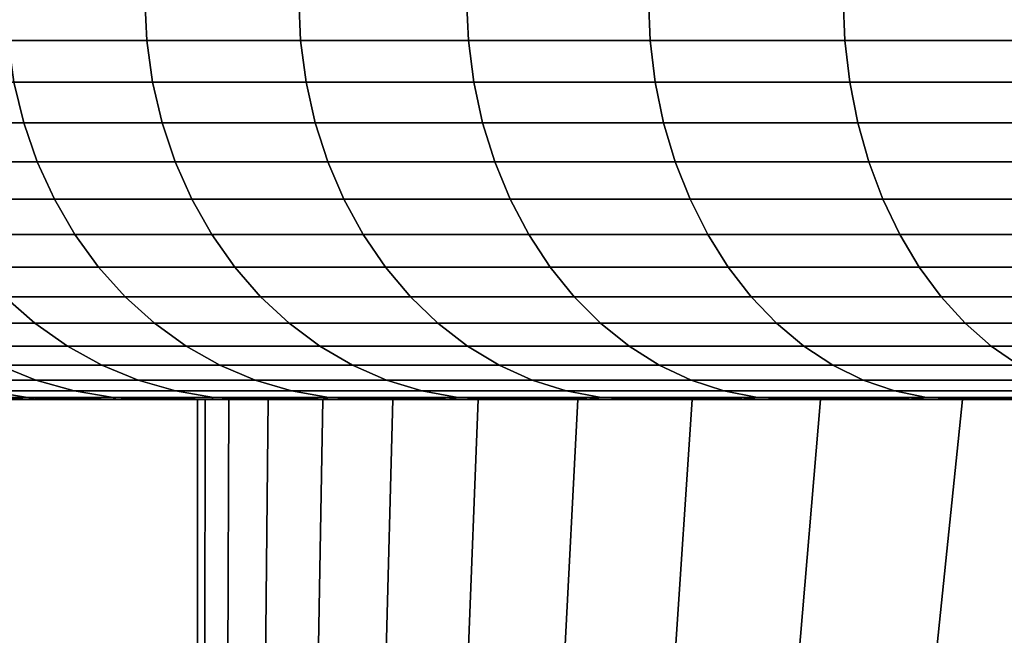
# Model space of a CAD drawing. Header units: metres. Extents: x -109 to 109, y -100 to 58.
# Tile 83 of 256: x -88.13 to -85.68, y 26.91 to 28.45. Entities that reach past the tile are written whole.
import ezdxf

# ---------------------------------------------------------------- set-up
doc = ezdxf.new("R2010")
doc.units = ezdxf.units.M
doc.layers.add('solid_21_062_100_XXX', color=7, linetype='CONTINUOUS')

msp = doc.modelspace()

# ---------------------------------------------------------------- linework, layer by layer
at = {"layer": 'solid_21_062_100_XXX'}
for points in [[(-87.814926, 28.395472, -6.389834), (-88.161263, 28.395472, -5.733457), (-88.166176, 28.5, -5.735888), (-87.819687, 28.5, -6.392544)], [(-88.161263, 28.395472, 5.733457), (-87.814926, 28.395472, 6.389834), (-87.819687, 28.5, 6.392543), (-88.166176, 28.5, 5.735888)], [(-87.431686, 28.395472, -7.025369), (-87.814926, 28.395472, -6.389834), (-87.819687, 28.5, -6.392544), (-87.436287, 28.5, -7.028347)], [(-87.814926, 28.395472, 6.389834), (-87.431686, 28.395472, 7.025369), (-87.436287, 28.5, 7.028347), (-87.819687, 28.5, 6.392543)], [(-87.012787, 28.395472, -7.637989), (-87.431686, 28.395472, -7.025369), (-87.436287, 28.5, -7.028347), (-87.017212, 28.5, -7.641225)], [(-87.431686, 28.395472, 7.025369), (-87.012787, 28.395472, 7.637989), (-87.017212, 28.5, 7.641225), (-87.436287, 28.5, 7.028347)], [(-86.559601, 28.395472, -8.225695), (-87.012787, 28.395472, -7.637989), (-87.017212, 28.5, -7.641225), (-86.563828, 28.5, -8.229177)], [(-87.012787, 28.395472, 7.637989), (-86.559601, 28.395472, 8.225695), (-86.563828, 28.5, 8.229177), (-87.017212, 28.5, 7.641225)], [(-86.073601, 28.395472, -8.78657), (-86.559601, 28.395472, -8.225695), (-86.563828, 28.5, -8.229177), (-86.077621, 28.5, -8.790287)], [(-86.559601, 28.395472, 8.225695), (-86.073601, 28.395472, 8.78657), (-86.077621, 28.5, 8.790287), (-86.563828, 28.5, 8.229177)], [(-85.556374, 28.395472, -9.318785), (-86.073601, 28.395472, -8.78657), (-86.077621, 28.5, -8.790287), (-85.560181, 28.5, -9.322724)], [(-86.073601, 28.395472, 8.78657), (-85.556374, 28.395472, 9.318785), (-85.560181, 28.5, 9.322724), (-86.077621, 28.5, 8.790287)], [(-88.146553, 28.291986, 5.726223), (-87.800652, 28.291986, 6.381772), (-87.814926, 28.395472, 6.389834), (-88.161263, 28.395472, 5.733457)], [(-87.800652, 28.291986, -6.381772), (-88.146553, 28.291986, -5.726223), (-88.161263, 28.395472, -5.733457), (-87.814926, 28.395472, -6.389834)], [(-87.800652, 28.291986, 6.381772), (-87.417892, 28.291986, 7.016505), (-87.431686, 28.395472, 7.025369), (-87.814926, 28.395472, 6.389834)], [(-87.417892, 28.291986, -7.016505), (-87.800652, 28.291986, -6.381772), (-87.814926, 28.395472, -6.389834), (-87.431686, 28.395472, -7.025369)], [(-87.417892, 28.291986, 7.016505), (-86.999527, 28.291986, 7.628351), (-87.012787, 28.395472, 7.637989), (-87.431686, 28.395472, 7.025369)], [(-86.999527, 28.291986, -7.628351), (-87.417892, 28.291986, -7.016505), (-87.431686, 28.395472, -7.025369), (-87.012787, 28.395472, -7.637989)], [(-86.999527, 28.291986, 7.628351), (-86.546906, 28.291986, 8.215315), (-86.559601, 28.395472, 8.225695), (-87.012787, 28.395472, 7.637989)], [(-86.546906, 28.291986, -8.215315), (-86.999527, 28.291986, -7.628351), (-87.012787, 28.395472, -7.637989), (-86.559601, 28.395472, -8.225695)], [(-86.546906, 28.291986, 8.215315), (-86.061516, 28.291986, 8.775483), (-86.073601, 28.395472, 8.78657), (-86.559601, 28.395472, 8.225695)], [(-86.061516, 28.291986, -8.775483), (-86.546906, 28.291986, -8.215315), (-86.559601, 28.395472, -8.225695), (-86.073601, 28.395472, -8.78657)], [(-86.061516, 28.291986, 8.775483), (-85.544945, 28.291986, 9.307027), (-85.556374, 28.395472, 9.318785), (-86.073601, 28.395472, 8.78657)], [(-85.544945, 28.291986, -9.307027), (-86.061516, 28.291986, -8.775483), (-86.073601, 28.395472, -8.78657), (-85.556374, 28.395472, -9.318785)], [(-88.429466, 28.190784, 5.041434), (-88.1222, 28.190784, 5.714251), (-88.146553, 28.291986, 5.726223), (-88.45446, 28.291986, 5.051996)], [(-88.1222, 28.190784, -5.714251), (-88.429466, 28.190784, -5.041434), (-88.45446, 28.291986, -5.051996), (-88.146553, 28.291986, -5.726223)], [(-88.1222, 28.190784, 5.714251), (-87.777023, 28.190784, 6.368429), (-87.800652, 28.291986, 6.381772), (-88.146553, 28.291986, 5.726223)], [(-87.777023, 28.190784, -6.368429), (-88.1222, 28.190784, -5.714251), (-88.146553, 28.291986, -5.726223), (-87.800652, 28.291986, -6.381772)], [(-87.777023, 28.190784, 6.368429), (-87.395065, 28.190784, 7.001835), (-87.417892, 28.291986, 7.016505), (-87.800652, 28.291986, 6.381772)], [(-87.395065, 28.190784, -7.001835), (-87.777023, 28.190784, -6.368429), (-87.800652, 28.291986, -6.381772), (-87.417892, 28.291986, -7.016505)], [(-87.395065, 28.190784, 7.001835), (-86.97757, 28.190784, 7.612402), (-86.999527, 28.291986, 7.628351), (-87.417892, 28.291986, 7.016505)], [(-86.97757, 28.190784, -7.612402), (-87.395065, 28.190784, -7.001835), (-87.417892, 28.291986, -7.016505), (-86.999527, 28.291986, -7.628351)], [(-86.97757, 28.190784, 7.612402), (-86.525902, 28.190784, 8.198139), (-86.546906, 28.291986, 8.215315), (-86.999527, 28.291986, 7.628351)], [(-86.525902, 28.190784, -8.198139), (-86.97757, 28.190784, -7.612402), (-86.999527, 28.291986, -7.628351), (-86.546906, 28.291986, -8.215315)], [(-86.525902, 28.190784, 8.198139), (-86.041527, 28.190784, 8.757135), (-86.061516, 28.291986, 8.775483), (-86.546906, 28.291986, 8.215315)], [(-86.041527, 28.190784, -8.757135), (-86.525902, 28.190784, -8.198139), (-86.546906, 28.291986, -8.215315), (-86.061516, 28.291986, -8.775483)], [(-86.041527, 28.190784, 8.757135), (-85.526031, 28.190784, 9.287568), (-85.544945, 28.291986, 9.307027), (-86.061516, 28.291986, 8.775483)], [(-85.526031, 28.190784, -9.287568), (-86.041527, 28.190784, -8.757135), (-86.061516, 28.291986, -8.775483), (-85.544945, 28.291986, -9.307027)], [(-88.394852, 28.092976, 5.026807), (-88.088478, 28.092976, 5.697672), (-88.1222, 28.190784, 5.714251), (-88.429466, 28.190784, 5.041434)], [(-88.088478, 28.092976, -5.697672), (-88.394852, 28.092976, -5.026807), (-88.429466, 28.190784, -5.041434), (-88.1222, 28.190784, -5.714251)], [(-88.088478, 28.092976, 5.697672), (-87.744308, 28.092976, 6.349953), (-87.777023, 28.190784, 6.368429), (-88.1222, 28.190784, 5.714251)], [(-87.744308, 28.092976, -6.349953), (-88.088478, 28.092976, -5.697672), (-88.1222, 28.190784, -5.714251), (-87.777023, 28.190784, -6.368429)], [(-87.744308, 28.092976, 6.349953), (-87.363457, 28.092976, 6.981521), (-87.395065, 28.190784, 7.001835), (-87.777023, 28.190784, 6.368429)], [(-87.363457, 28.092976, -6.981521), (-87.744308, 28.092976, -6.349953), (-87.777023, 28.190784, -6.368429), (-87.395065, 28.190784, -7.001835)], [(-87.363457, 28.092976, 6.981521), (-86.947174, 28.092976, 7.590316), (-86.97757, 28.190784, 7.612402), (-87.395065, 28.190784, 7.001835)], [(-86.947174, 28.092976, -7.590316), (-87.363457, 28.092976, -6.981521), (-87.395065, 28.190784, -7.001835), (-86.97757, 28.190784, -7.612402)], [(-86.947174, 28.092976, 7.590316), (-86.496811, 28.092976, 8.174355), (-86.525902, 28.190784, 8.198139), (-86.97757, 28.190784, 7.612402)], [(-86.496811, 28.092976, -8.174355), (-86.947174, 28.092976, -7.590316), (-86.97757, 28.190784, -7.612402), (-86.525902, 28.190784, -8.198139)], [(-86.496811, 28.092976, 8.174355), (-86.013847, 28.092976, 8.731729), (-86.041527, 28.190784, 8.757135), (-86.525902, 28.190784, 8.198139)], [(-86.013847, 28.092976, -8.731729), (-86.496811, 28.092976, -8.174355), (-86.525902, 28.190784, -8.198139), (-86.041527, 28.190784, -8.757135)], [(-86.013847, 28.092976, 8.731729), (-85.499847, 28.092976, 9.260622), (-85.526031, 28.190784, 9.287568), (-86.041527, 28.190784, 8.757135)], [(-85.499847, 28.092976, -9.260622), (-86.013847, 28.092976, -8.731729), (-86.041527, 28.190784, -8.757135), (-85.526031, 28.190784, -9.287568)], [(-88.351006, 27.999638, 5.008277), (-88.045761, 27.999638, 5.67667), (-88.088478, 28.092976, 5.697672), (-88.394852, 28.092976, 5.026807)], [(-88.045761, 27.999638, -5.67667), (-88.351006, 27.999638, -5.008277), (-88.394852, 28.092976, -5.026807), (-88.088478, 28.092976, -5.697672)], [(-88.045761, 27.999638, 5.67667), (-87.702858, 27.999638, 6.326545), (-87.744308, 28.092976, 6.349953), (-88.088478, 28.092976, 5.697672)], [(-87.702858, 27.999638, -6.326545), (-88.045761, 27.999638, -5.67667), (-88.088478, 28.092976, -5.697672), (-87.744308, 28.092976, -6.349953)], [(-87.702858, 27.999638, 6.326545), (-87.32341, 27.999638, 6.955785), (-87.363457, 28.092976, 6.981521), (-87.744308, 28.092976, 6.349953)], [(-87.32341, 27.999638, -6.955785), (-87.702858, 27.999638, -6.326545), (-87.744308, 28.092976, -6.349953), (-87.363457, 28.092976, -6.981521)], [(-87.32341, 27.999638, 6.955785), (-86.908661, 27.999638, 7.562337), (-86.947174, 28.092976, 7.590316), (-87.363457, 28.092976, 6.981521)], [(-86.908661, 27.999638, -7.562337), (-87.32341, 27.999638, -6.955785), (-87.363457, 28.092976, -6.981521), (-86.947174, 28.092976, -7.590316)], [(-86.908661, 27.999638, 7.562337), (-86.459961, 27.999638, 8.144221), (-86.496811, 28.092976, 8.174355), (-86.947174, 28.092976, 7.590316)], [(-86.459961, 27.999638, -8.144221), (-86.908661, 27.999638, -7.562337), (-86.947174, 28.092976, -7.590316), (-86.496811, 28.092976, -8.174355)], [(-86.459961, 27.999638, 8.144221), (-85.978775, 27.999638, 8.699542), (-86.013847, 28.092976, 8.731729), (-86.496811, 28.092976, 8.174355)], [(-85.978775, 27.999638, -8.699542), (-86.459961, 27.999638, -8.144221), (-86.496811, 28.092976, -8.174355), (-86.013847, 28.092976, -8.731729)], [(-85.978775, 27.999638, 8.699542), (-85.466667, 27.999638, 9.226486), (-85.499847, 28.092976, 9.260622), (-86.013847, 28.092976, 8.731729)], [(-85.466667, 27.999638, -9.226486), (-85.978775, 27.999638, -8.699542), (-86.013847, 28.092976, -8.731729), (-85.499847, 28.092976, -9.260622)], [(-88.298409, 27.911791, 4.986048), (-87.994514, 27.911791, 5.651473), (-88.045761, 27.999638, 5.67667), (-88.351006, 27.999638, 5.008277)], [(-87.994514, 27.911791, -5.651473), (-88.298409, 27.911791, -4.986048), (-88.351006, 27.999638, -5.008277), (-88.045761, 27.999638, -5.67667)], [(-87.994514, 27.911791, 5.651473), (-87.65313, 27.911791, 6.298464), (-87.702858, 27.999638, 6.326545), (-88.045761, 27.999638, 5.67667)], [(-87.65313, 27.911791, -6.298464), (-87.994514, 27.911791, -5.651473), (-88.045761, 27.999638, -5.67667), (-87.702858, 27.999638, -6.326545)], [(-87.65313, 27.911791, 6.298464), (-87.275375, 27.911791, 6.924911), (-87.32341, 27.999638, 6.955785), (-87.702858, 27.999638, 6.326545)], [(-87.275375, 27.911791, -6.924911), (-87.65313, 27.911791, -6.298464), (-87.702858, 27.999638, -6.326545), (-87.32341, 27.999638, -6.955785)], [(-87.275375, 27.911791, 6.924911), (-86.862465, 27.911791, 7.52877), (-86.908661, 27.999638, 7.562337), (-87.32341, 27.999638, 6.955785)], [(-86.862465, 27.911791, -7.52877), (-87.275375, 27.911791, -6.924911), (-87.32341, 27.999638, -6.955785), (-86.908661, 27.999638, -7.562337)], [(-86.862465, 27.911791, 7.52877), (-86.415756, 27.911791, 8.108072), (-86.459961, 27.999638, 8.144221), (-86.908661, 27.999638, 7.562337)], [(-86.415756, 27.911791, -8.108072), (-86.862465, 27.911791, -7.52877), (-86.908661, 27.999638, -7.562337), (-86.459961, 27.999638, -8.144221)], [(-86.415756, 27.911791, 8.108072), (-85.936707, 27.911791, 8.660928), (-85.978775, 27.999638, 8.699542), (-86.459961, 27.999638, 8.144221)], [(-85.936707, 27.911791, -8.660928), (-86.415756, 27.911791, -8.108072), (-86.459961, 27.999638, -8.144221), (-85.978775, 27.999638, -8.699542)], [(-85.936707, 27.911791, 8.660928), (-85.426872, 27.911791, 9.185533), (-85.466667, 27.999638, 9.226486), (-85.978775, 27.999638, 8.699542)], [(-85.426872, 27.911791, -9.185533), (-85.936707, 27.911791, -8.660928), (-85.978775, 27.999638, -8.699542), (-85.466667, 27.999638, -9.226486)], [(-88.237625, 27.830402, 4.960361), (-87.935303, 27.830402, 5.622359), (-87.994514, 27.911791, 5.651473), (-88.298409, 27.911791, 4.986048)], [(-87.935303, 27.830402, -5.622359), (-88.237625, 27.830402, -4.960361), (-88.298409, 27.911791, -4.986048), (-87.994514, 27.911791, -5.651473)], [(-87.935303, 27.830402, 5.622359), (-87.59568, 27.830402, 6.266017), (-87.65313, 27.911791, 6.298464), (-87.994514, 27.911791, 5.651473)], [(-87.59568, 27.830402, -6.266017), (-87.935303, 27.830402, -5.622359), (-87.994514, 27.911791, -5.651473), (-87.65313, 27.911791, -6.298464)], [(-87.59568, 27.830402, 6.266017), (-87.219864, 27.830402, 6.889237), (-87.275375, 27.911791, 6.924911), (-87.65313, 27.911791, 6.298464)], [(-87.219864, 27.830402, -6.889237), (-87.59568, 27.830402, -6.266017), (-87.65313, 27.911791, -6.298464), (-87.275375, 27.911791, -6.924911)], [(-87.219864, 27.830402, 6.889237), (-86.809082, 27.830402, 7.489985), (-86.862465, 27.911791, 7.52877), (-87.275375, 27.911791, 6.924911)], [(-86.809082, 27.830402, -7.489985), (-87.219864, 27.830402, -6.889237), (-87.275375, 27.911791, -6.924911), (-86.862465, 27.911791, -7.52877)], [(-86.809082, 27.830402, 7.489985), (-86.36467, 27.830402, 8.066303), (-86.415756, 27.911791, 8.108072), (-86.862465, 27.911791, 7.52877)], [(-86.36467, 27.830402, -8.066303), (-86.809082, 27.830402, -7.489985), (-86.862465, 27.911791, -7.52877), (-86.415756, 27.911791, -8.108072)], [(-86.36467, 27.830402, 8.066303), (-85.888092, 27.830402, 8.61631), (-85.936707, 27.911791, 8.660928), (-86.415756, 27.911791, 8.108072)], [(-85.888092, 27.830402, -8.61631), (-86.36467, 27.830402, -8.066303), (-86.415756, 27.911791, -8.108072), (-85.936707, 27.911791, -8.660928)], [(-85.888092, 27.830402, 8.61631), (-85.380882, 27.830402, 9.138213), (-85.426872, 27.911791, 9.185533), (-85.936707, 27.911791, 8.660928)], [(-85.380882, 27.830402, -9.138213), (-85.888092, 27.830402, -8.61631), (-85.936707, 27.911791, -8.660928), (-85.426872, 27.911791, -9.185533)], [(-88.169334, 27.756365, 4.931502), (-87.868767, 27.756365, 5.589647), (-87.935303, 27.830402, 5.622359), (-88.237625, 27.830402, 4.960361)], [(-87.868767, 27.756365, -5.589647), (-88.169334, 27.756365, -4.931502), (-88.237625, 27.830402, -4.960361), (-87.935303, 27.830402, -5.622359)], [(-87.868767, 27.756365, 5.589647), (-87.53112, 27.756365, 6.229561), (-87.59568, 27.830402, 6.266017), (-87.935303, 27.830402, 5.622359)], [(-87.53112, 27.756365, -6.229561), (-87.868767, 27.756365, -5.589647), (-87.935303, 27.830402, -5.622359), (-87.59568, 27.830402, -6.266017)], [(-87.53112, 27.756365, 6.229561), (-87.157494, 27.756365, 6.849154), (-87.219864, 27.830402, 6.889237), (-87.59568, 27.830402, 6.266017)], [(-87.157494, 27.756365, -6.849154), (-87.53112, 27.756365, -6.229561), (-87.59568, 27.830402, -6.266017), (-87.219864, 27.830402, -6.889237)], [(-87.157494, 27.756365, 6.849154), (-86.7491, 27.756365, 7.446408), (-86.809082, 27.830402, 7.489985), (-87.219864, 27.830402, 6.889237)], [(-86.7491, 27.756365, -7.446408), (-87.157494, 27.756365, -6.849154), (-87.219864, 27.830402, -6.889237), (-86.809082, 27.830402, -7.489985)], [(-86.7491, 27.756365, 7.446408), (-86.307281, 27.756365, 8.019373), (-86.36467, 27.830402, 8.066303), (-86.809082, 27.830402, 7.489985)], [(-86.307281, 27.756365, -8.019373), (-86.7491, 27.756365, -7.446408), (-86.809082, 27.830402, -7.489985), (-86.36467, 27.830402, -8.066303)], [(-86.307281, 27.756365, 8.019373), (-85.833466, 27.756365, 8.566179), (-85.888092, 27.830402, 8.61631), (-86.36467, 27.830402, 8.066303)], [(-85.833466, 27.756365, -8.566179), (-86.307281, 27.756365, -8.019373), (-86.36467, 27.830402, -8.066303), (-85.888092, 27.830402, -8.61631)], [(-85.833466, 27.756365, 8.566179), (-85.329216, 27.756365, 9.085046), (-85.380882, 27.830402, 9.138213), (-85.888092, 27.830402, 8.61631)], [(-85.329216, 27.756365, -9.085046), (-85.833466, 27.756365, -8.566179), (-85.888092, 27.830402, -8.61631), (-85.380882, 27.830402, -9.138213)], [(-88.355095, 27.690491, 4.22989), (-88.094284, 27.690491, 4.899785), (-88.169334, 27.756365, 4.931502), (-88.431839, 27.756365, 4.25727)], [(-88.094284, 27.690491, -4.899785), (-88.355095, 27.690491, -4.22989), (-88.431839, 27.756365, -4.25727), (-88.169334, 27.756365, -4.931502)], [(-88.094284, 27.690491, 4.899785), (-87.795647, 27.690491, 5.553697), (-87.868767, 27.756365, 5.589647), (-88.169334, 27.756365, 4.931502)], [(-87.795647, 27.690491, -5.553697), (-88.094284, 27.690491, -4.899785), (-88.169334, 27.756365, -4.931502), (-87.868767, 27.756365, -5.589647)], [(-87.795647, 27.690491, 5.553697), (-87.460175, 27.690491, 6.189495), (-87.53112, 27.756365, 6.229561), (-87.868767, 27.756365, 5.589647)], [(-87.460175, 27.690491, -6.189495), (-87.795647, 27.690491, -5.553697), (-87.868767, 27.756365, -5.589647), (-87.53112, 27.756365, -6.229561)], [(-87.460175, 27.690491, 6.189495), (-87.088951, 27.690491, 6.805104), (-87.157494, 27.756365, 6.849154), (-87.53112, 27.756365, 6.229561)], [(-87.088951, 27.690491, -6.805104), (-87.460175, 27.690491, -6.189495), (-87.53112, 27.756365, -6.229561), (-87.157494, 27.756365, -6.849154)], [(-87.088951, 27.690491, 6.805104), (-86.683182, 27.690491, 7.398516), (-86.7491, 27.756365, 7.446408), (-87.157494, 27.756365, 6.849154)], [(-86.683182, 27.690491, -7.398516), (-87.088951, 27.690491, -6.805104), (-87.157494, 27.756365, -6.849154), (-86.7491, 27.756365, -7.446408)], [(-86.683182, 27.690491, 7.398516), (-86.244202, 27.690491, 7.967796), (-86.307281, 27.756365, 8.019373), (-86.7491, 27.756365, 7.446408)], [(-86.244202, 27.690491, -7.967796), (-86.683182, 27.690491, -7.398516), (-86.7491, 27.756365, -7.446408), (-86.307281, 27.756365, -8.019373)], [(-86.244202, 27.690491, 7.967796), (-85.773438, 27.690491, 8.511086), (-85.833466, 27.756365, 8.566179), (-86.307281, 27.756365, 8.019373)], [(-85.773438, 27.690491, -8.511086), (-86.244202, 27.690491, -7.967796), (-86.307281, 27.756365, -8.019373), (-85.833466, 27.756365, -8.566179)], [(-85.773438, 27.690491, 8.511086), (-85.27243, 27.690491, 9.026615), (-85.329216, 27.756365, 9.085046), (-85.833466, 27.756365, 8.566179)], [(-85.27243, 27.690491, -9.026615), (-85.773438, 27.690491, -8.511086), (-85.833466, 27.756365, -8.566179), (-85.329216, 27.756365, -9.085046)], [(-88.272285, 27.633503, 4.200343), (-88.01329, 27.633503, 4.865559), (-88.094284, 27.690491, 4.899785), (-88.355095, 27.690491, 4.22989)], [(-88.01329, 27.633503, -4.865559), (-88.272285, 27.633503, -4.200343), (-88.355095, 27.690491, -4.22989), (-88.094284, 27.690491, -4.899785)], [(-88.01329, 27.633503, 4.865559), (-87.716751, 27.633503, 5.514904), (-87.795647, 27.690491, 5.553697), (-88.094284, 27.690491, 4.899785)], [(-87.716751, 27.633503, -5.514904), (-88.01329, 27.633503, -4.865559), (-88.094284, 27.690491, -4.899785), (-87.795647, 27.690491, -5.553697)], [(-87.716751, 27.633503, 5.514904), (-87.383614, 27.633503, 6.14626), (-87.460175, 27.690491, 6.189495), (-87.795647, 27.690491, 5.553697)], [(-87.383614, 27.633503, -6.14626), (-87.716751, 27.633503, -5.514904), (-87.795647, 27.690491, -5.553697), (-87.460175, 27.690491, -6.189495)], [(-87.383614, 27.633503, 6.14626), (-87.014984, 27.633503, 6.757569), (-87.088951, 27.690491, 6.805104), (-87.460175, 27.690491, 6.189495)], [(-87.014984, 27.633503, -6.757569), (-87.383614, 27.633503, -6.14626), (-87.460175, 27.690491, -6.189495), (-87.088951, 27.690491, -6.805104)], [(-87.014984, 27.633503, 6.757569), (-86.612053, 27.633503, 7.346836), (-86.683182, 27.690491, 7.398516), (-87.088951, 27.690491, 6.805104)], [(-86.612053, 27.633503, -7.346836), (-87.014984, 27.633503, -6.757569), (-87.088951, 27.690491, -6.805104), (-86.683182, 27.690491, -7.398516)], [(-86.612053, 27.633503, 7.346836), (-86.17614, 27.633503, 7.912139), (-86.244202, 27.690491, 7.967796), (-86.683182, 27.690491, 7.398516)], [(-86.17614, 27.633503, -7.912139), (-86.612053, 27.633503, -7.346836), (-86.683182, 27.690491, -7.398516), (-86.244202, 27.690491, -7.967796)], [(-86.17614, 27.633503, 7.912139), (-85.708664, 27.633503, 8.451634), (-85.773438, 27.690491, 8.511086), (-86.244202, 27.690491, 7.967796)], [(-85.708664, 27.633503, -8.451634), (-86.17614, 27.633503, -7.912139), (-86.244202, 27.690491, -7.967796), (-85.773438, 27.690491, -8.511086)], [(-85.708664, 27.633503, 8.451634), (-85.211151, 27.633503, 8.963562), (-85.27243, 27.690491, 9.026615), (-85.773438, 27.690491, 8.511086)], [(-85.211151, 27.633503, -8.963562), (-85.708664, 27.633503, -8.451634), (-85.773438, 27.690491, -8.511086), (-85.27243, 27.690491, -9.026615)], [(-88.184311, 27.586029, 4.168955), (-87.927254, 27.586029, 4.829199), (-88.01329, 27.633503, 4.865559), (-88.272285, 27.633503, 4.200343)], [(-87.927254, 27.586029, -4.829199), (-88.184311, 27.586029, -4.168955), (-88.272285, 27.633503, -4.200343), (-88.01329, 27.633503, -4.865559)], [(-87.927254, 27.586029, 4.829199), (-87.632927, 27.586029, 5.473692), (-87.716751, 27.633503, 5.514904), (-88.01329, 27.633503, 4.865559)], [(-87.632927, 27.586029, -5.473692), (-87.927254, 27.586029, -4.829199), (-88.01329, 27.633503, -4.865559), (-87.716751, 27.633503, -5.514904)], [(-87.632927, 27.586029, 5.473692), (-87.302284, 27.586029, 6.10033), (-87.383614, 27.633503, 6.14626), (-87.716751, 27.633503, 5.514904)], [(-87.302284, 27.586029, -6.10033), (-87.632927, 27.586029, -5.473692), (-87.716751, 27.633503, -5.514904), (-87.383614, 27.633503, -6.14626)], [(-87.302284, 27.586029, 6.10033), (-86.936409, 27.586029, 6.707071), (-87.014984, 27.633503, 6.757569), (-87.383614, 27.633503, 6.14626)], [(-86.936409, 27.586029, -6.707071), (-87.302284, 27.586029, -6.10033), (-87.383614, 27.633503, -6.14626), (-87.014984, 27.633503, -6.757569)], [(-86.936409, 27.586029, 6.707071), (-86.536484, 27.586029, 7.291934), (-86.612053, 27.633503, 7.346836), (-87.014984, 27.633503, 6.757569)], [(-86.536484, 27.586029, -7.291934), (-86.936409, 27.586029, -6.707071), (-87.014984, 27.633503, -6.757569), (-86.612053, 27.633503, -7.346836)], [(-86.536484, 27.586029, 7.291934), (-86.103828, 27.586029, 7.853013), (-86.17614, 27.633503, 7.912139), (-86.612053, 27.633503, 7.346836)], [(-86.103828, 27.586029, -7.853013), (-86.536484, 27.586029, -7.291934), (-86.612053, 27.633503, -7.346836), (-86.17614, 27.633503, -7.912139)], [(-86.103828, 27.586029, 7.853013), (-85.639847, 27.586029, 8.388477), (-85.708664, 27.633503, 8.451634), (-86.17614, 27.633503, 7.912139)], [(-85.639847, 27.586029, -8.388477), (-86.103828, 27.586029, -7.853013), (-86.17614, 27.633503, -7.912139), (-85.708664, 27.633503, -8.451634)], [(-85.639847, 27.586029, 8.388477), (-85.146057, 27.586029, 8.896579), (-85.211151, 27.633503, 8.963562), (-85.708664, 27.633503, 8.451634)], [(-85.146057, 27.586029, -8.896579), (-85.639847, 27.586029, -8.388477), (-85.708664, 27.633503, -8.451634), (-85.211151, 27.633503, -8.963562)], [(-88.309364, 27.548588, 3.467542), (-88.092148, 27.548588, 4.136069), (-88.184311, 27.586029, 4.168955), (-88.403259, 27.586029, 3.495112)], [(-88.092148, 27.548588, -4.136069), (-88.309364, 27.548588, -3.467542), (-88.403259, 27.586029, -3.495112), (-88.184311, 27.586029, -4.168955)], [(-88.092148, 27.548588, 4.136069), (-87.83712, 27.548588, 4.791106), (-87.927254, 27.586029, 4.829199), (-88.184311, 27.586029, 4.168955)], [(-87.83712, 27.548588, -4.791106), (-88.092148, 27.548588, -4.136069), (-88.184311, 27.586029, -4.168955), (-87.927254, 27.586029, -4.829199)], [(-87.83712, 27.548588, 4.791106), (-87.545113, 27.548588, 5.430514), (-87.632927, 27.586029, 5.473692), (-87.927254, 27.586029, 4.829199)], [(-87.545113, 27.548588, -5.430514), (-87.83712, 27.548588, -4.791106), (-87.927254, 27.586029, -4.829199), (-87.632927, 27.586029, -5.473692)], [(-87.545113, 27.548588, 5.430514), (-87.217072, 27.548588, 6.05221), (-87.302284, 27.586029, 6.10033), (-87.632927, 27.586029, 5.473692)], [(-87.217072, 27.548588, -6.05221), (-87.545113, 27.548588, -5.430514), (-87.632927, 27.586029, -5.473692), (-87.302284, 27.586029, -6.10033)], [(-87.217072, 27.548588, 6.05221), (-86.85408, 27.548588, 6.654165), (-86.936409, 27.586029, 6.707071), (-87.302284, 27.586029, 6.10033)], [(-86.85408, 27.548588, -6.654165), (-87.217072, 27.548588, -6.05221), (-87.302284, 27.586029, -6.10033), (-86.936409, 27.586029, -6.707071)], [(-86.85408, 27.548588, 6.654165), (-86.457321, 27.548588, 7.234415), (-86.536484, 27.586029, 7.291934), (-86.936409, 27.586029, 6.707071)], [(-86.457321, 27.548588, -7.234415), (-86.85408, 27.548588, -6.654165), (-86.936409, 27.586029, -6.707071), (-86.536484, 27.586029, -7.291934)], [(-86.457321, 27.548588, 7.234415), (-86.028076, 27.548588, 7.791068), (-86.103828, 27.586029, 7.853013), (-86.536484, 27.586029, 7.291934)], [(-86.028076, 27.548588, -7.791068), (-86.457321, 27.548588, -7.234415), (-86.536484, 27.586029, -7.291934), (-86.103828, 27.586029, -7.853013)], [(-86.028076, 27.548588, 7.791068), (-85.567749, 27.548588, 8.322308), (-85.639847, 27.586029, 8.388477), (-86.103828, 27.586029, 7.853013)], [(-85.567749, 27.548588, -8.322308), (-86.028076, 27.548588, -7.791068), (-86.103828, 27.586029, -7.853013), (-85.639847, 27.586029, -8.388477)], [(-88.212227, 27.521591, 3.43902), (-87.996796, 27.521591, 4.102048), (-88.092148, 27.548588, 4.136069), (-88.309364, 27.548588, 3.467542)], [(-87.996796, 27.521591, -4.102048), (-88.212227, 27.521591, -3.43902), (-88.309364, 27.548588, -3.467542), (-88.092148, 27.548588, -4.136069)], [(-87.996796, 27.521591, 4.102048), (-87.743866, 27.521591, 4.751697), (-87.83712, 27.548588, 4.791106), (-88.092148, 27.548588, 4.136069)], [(-87.743866, 27.521591, -4.751697), (-87.996796, 27.521591, -4.102048), (-88.092148, 27.548588, -4.136069), (-87.83712, 27.548588, -4.791106)], [(-87.743866, 27.521591, 4.751697), (-87.454254, 27.521591, 5.385846), (-87.545113, 27.548588, 5.430514), (-87.83712, 27.548588, 4.791106)], [(-87.454254, 27.521591, -5.385846), (-87.743866, 27.521591, -4.751697), (-87.83712, 27.548588, -4.791106), (-87.545113, 27.548588, -5.430514)], [(-87.454254, 27.521591, 5.385846), (-87.128922, 27.521591, 6.002428), (-87.217072, 27.548588, 6.05221), (-87.545113, 27.548588, 5.430514)], [(-87.128922, 27.521591, -6.002428), (-87.454254, 27.521591, -5.385846), (-87.545113, 27.548588, -5.430514), (-87.217072, 27.548588, -6.05221)], [(-87.128922, 27.521591, 6.002428), (-86.768913, 27.521591, 6.599431), (-86.85408, 27.548588, 6.654165), (-87.217072, 27.548588, 6.05221)], [(-86.768913, 27.521591, -6.599431), (-87.128922, 27.521591, -6.002428), (-87.217072, 27.548588, -6.05221), (-86.85408, 27.548588, -6.654165)], [(-86.768913, 27.521591, 6.599431), (-86.375412, 27.521591, 7.174908), (-86.457321, 27.548588, 7.234415), (-86.85408, 27.548588, 6.654165)], [(-86.375412, 27.521591, -7.174908), (-86.768913, 27.521591, -6.599431), (-86.85408, 27.548588, -6.654165), (-86.457321, 27.548588, -7.234415)], [(-86.375412, 27.521591, 7.174908), (-85.949699, 27.521591, 7.726982), (-86.028076, 27.548588, 7.791068), (-86.457321, 27.548588, 7.234415)], [(-85.949699, 27.521591, -7.726982), (-86.375412, 27.521591, -7.174908), (-86.457321, 27.548588, -7.234415), (-86.028076, 27.548588, -7.791068)], [(-85.949699, 27.521591, 7.726982), (-85.493164, 27.521591, 8.253852), (-85.567749, 27.548588, 8.322308), (-86.028076, 27.548588, 7.791068)], [(-85.493164, 27.521591, -8.253852), (-85.949699, 27.521591, -7.726982), (-86.028076, 27.548588, -7.791068), (-85.567749, 27.548588, -8.322308)], [(-88.288635, 27.505337, 2.74133), (-88.112907, 27.505337, 3.409858), (-88.212227, 27.521591, 3.43902), (-88.389458, 27.521591, 2.764774)], [(-88.112907, 27.505337, -3.409858), (-88.288635, 27.505337, -2.74133), (-88.389458, 27.521591, -2.764774), (-88.212227, 27.521591, -3.43902)], [(-88.112907, 27.505337, 3.409858), (-87.899307, 27.505337, 4.067265), (-87.996796, 27.521591, 4.102048), (-88.212227, 27.521591, 3.43902)], [(-87.899307, 27.505337, -4.067265), (-88.112907, 27.505337, -3.409858), (-88.212227, 27.521591, -3.43902), (-87.996796, 27.521591, -4.102048)], [(-87.899307, 27.505337, 4.067265), (-87.648521, 27.505337, 4.711404), (-87.743866, 27.521591, 4.751697), (-87.996796, 27.521591, 4.102048)], [(-87.648521, 27.505337, -4.711404), (-87.899307, 27.505337, -4.067265), (-87.996796, 27.521591, -4.102048), (-87.743866, 27.521591, -4.751697)], [(-87.648521, 27.505337, 4.711404), (-87.361366, 27.505337, 5.340176), (-87.454254, 27.521591, 5.385846), (-87.743866, 27.521591, 4.751697)], [(-87.361366, 27.505337, -5.340176), (-87.648521, 27.505337, -4.711404), (-87.743866, 27.521591, -4.751697), (-87.454254, 27.521591, -5.385846)], [(-87.361366, 27.505337, 5.340176), (-87.038795, 27.505337, 5.95153), (-87.128922, 27.521591, 6.002428), (-87.454254, 27.521591, 5.385846)], [(-87.038795, 27.505337, -5.95153), (-87.361366, 27.505337, -5.340176), (-87.454254, 27.521591, -5.385846), (-87.128922, 27.521591, -6.002428)], [(-87.038795, 27.505337, 5.95153), (-86.681839, 27.505337, 6.54347), (-86.768913, 27.521591, 6.599431), (-87.128922, 27.521591, 6.002428)], [(-86.681839, 27.505337, -6.54347), (-87.038795, 27.505337, -5.95153), (-87.128922, 27.521591, -6.002428), (-86.768913, 27.521591, -6.599431)], [(-86.681839, 27.505337, 6.54347), (-86.291672, 27.505337, 7.114068), (-86.375412, 27.521591, 7.174908), (-86.768913, 27.521591, 6.599431)], [(-86.291672, 27.505337, -7.114068), (-86.681839, 27.505337, -6.54347), (-86.768913, 27.521591, -6.599431), (-86.375412, 27.521591, -7.174908)], [(-86.291672, 27.505337, 7.114068), (-85.869568, 27.505337, 7.66146), (-85.949699, 27.521591, 7.726982), (-86.375412, 27.521591, 7.174908)], [(-85.869568, 27.505337, -7.66146), (-86.291672, 27.505337, -7.114068), (-86.375412, 27.521591, -7.174908), (-85.949699, 27.521591, -7.726982)], [(-85.869568, 27.505337, 7.66146), (-85.416908, 27.505337, 8.183863), (-85.493164, 27.521591, 8.253852), (-85.949699, 27.521591, 7.726982)], [(-85.416908, 27.505337, -8.183863), (-85.869568, 27.505337, -7.66146), (-85.949699, 27.521591, -7.726982), (-85.493164, 27.521591, -8.253852)], [(-87.689003, 27.5), (-88.5, 27.5), (-88.495003, 27.5, -0.346706)], [(-87.689003, 27.5), (-87.669357, 27.5, 0.662672), (-88.495003, 27.5, 0.34671), (-88.5, 27.5)], [(-87.689003, 27.5), (-88.495003, 27.5, -0.346706), (-88.479935, 27.5, -0.693547), (-87.669357, 27.5, -0.662672)], [(-87.669357, 27.5, 0.662672), (-88.479935, 27.5, 0.693554), (-88.495003, 27.5, 0.34671)], [(-87.669357, 27.5, -0.662672), (-88.479935, 27.5, -0.693547), (-88.454796, 27.5, -1.040591)], [(-87.669357, 27.5, 0.662672), (-87.610451, 27.5, 1.323492), (-88.454796, 27.5, 1.040601), (-88.479935, 27.5, 0.693554)], [(-87.669357, 27.5, -0.662672), (-88.454796, 27.5, -1.040591), (-88.419556, 27.5, -1.38714), (-87.610451, 27.5, -1.323492)], [(-87.610451, 27.5, 1.323492), (-88.419548, 27.5, 1.387151), (-88.454796, 27.5, 1.040601)], [(-87.610451, 27.5, -1.323492), (-88.419556, 27.5, -1.38714), (-88.374199, 27.5, -1.733018)], [(-87.610451, 27.5, 1.323492), (-87.512566, 27.5, 1.979174), (-88.374199, 27.5, 1.733031), (-88.419548, 27.5, 1.387151)], [(-87.610451, 27.5, -1.323492), (-88.374199, 27.5, -1.733018), (-88.318764, 27.5, -2.077673), (-87.512566, 27.5, -1.979174)], [(-87.512566, 27.5, 1.979174), (-88.318764, 27.5, 2.077687), (-88.374199, 27.5, 1.733031)], [(-87.512566, 27.5, -1.979174), (-88.318764, 27.5, -2.077673), (-88.253288, 27.5, -2.420784)], [(-87.512566, 27.5, 1.979174), (-87.375969, 27.5, 2.628103), (-88.253288, 27.5, 2.420797), (-88.318764, 27.5, 2.077687)], [(-88.288635, 27.505337, -2.74133), (-88.112907, 27.505337, -3.409858), (-88.092438, 27.5, -3.100853), (-88.177803, 27.5, -2.762026)], [(-88.288635, 27.505337, 2.74133), (-88.177803, 27.5, 2.762039), (-88.092438, 27.5, 3.100866)], [(-88.288635, 27.505337, 2.74133), (-88.092438, 27.5, 3.100866), (-88.112907, 27.505337, 3.409858)], [(-87.512566, 27.5, -1.979174), (-88.253288, 27.5, -2.420784), (-88.177803, 27.5, -2.762026), (-87.375969, 27.5, -2.628103)], [(-87.375969, 27.5, 2.628103), (-88.177803, 27.5, 2.762039), (-88.253288, 27.5, 2.420797)], [(-87.375969, 27.5, -2.628103), (-88.177803, 27.5, -2.762026), (-88.092438, 27.5, -3.100853)], [(-87.375969, 27.5, 2.628103), (-87.201103, 27.5, 3.268034), (-88.092438, 27.5, 3.100866), (-88.177803, 27.5, 2.762039)], [(-88.112907, 27.505337, -3.409858), (-87.899307, 27.505337, -4.067265), (-87.892342, 27.5, -3.770209), (-87.997231, 27.5, -3.437099)], [(-88.112907, 27.505337, -3.409858), (-87.997231, 27.5, -3.437099), (-88.092438, 27.5, -3.100853)], [(-88.112907, 27.505337, 3.409858), (-88.092438, 27.5, 3.100866), (-87.997231, 27.5, 3.437111)], [(-88.112907, 27.505337, 3.409858), (-87.997231, 27.5, 3.437111), (-87.892342, 27.5, 3.770221)], [(-88.112907, 27.505337, 3.409858), (-87.892342, 27.5, 3.770221), (-87.899307, 27.505337, 4.067265)], [(-87.375969, 27.5, -2.628103), (-88.092438, 27.5, -3.100853), (-87.997231, 27.5, -3.437099), (-87.201103, 27.5, -3.268034)], [(-87.201103, 27.5, 3.268034), (-87.997231, 27.5, 3.437111), (-88.092438, 27.5, 3.100866)], [(-87.201103, 27.5, -3.268034), (-87.997231, 27.5, -3.437099), (-87.892342, 27.5, -3.770209)], [(-87.201103, 27.5, 3.268034), (-86.988853, 27.5, 3.895848), (-87.892342, 27.5, 3.770221), (-87.997231, 27.5, 3.437111)], [(-87.899307, 27.505337, -4.067265), (-87.648521, 27.505337, -4.711404), (-87.653809, 27.5, -4.426343), (-87.777832, 27.5, -4.100053)], [(-87.899307, 27.505337, -4.067265), (-87.777832, 27.5, -4.100053), (-87.892342, 27.5, -3.770209)], [(-87.899307, 27.505337, 4.067265), (-87.892342, 27.5, 3.770221), (-87.777832, 27.5, 4.100065)], [(-87.899307, 27.505337, 4.067265), (-87.777832, 27.5, 4.100065), (-87.653809, 27.5, 4.426354)], [(-87.899307, 27.505337, 4.067265), (-87.653809, 27.5, 4.426354), (-87.648521, 27.505337, 4.711404)], [(-87.201103, 27.5, -3.268034), (-87.892342, 27.5, -3.770209), (-87.777832, 27.5, -4.100053), (-86.988853, 27.5, -3.895848)], [(-86.988853, 27.5, 3.895848), (-87.777832, 27.5, 4.100065), (-87.892342, 27.5, 3.770221)], [(-86.988853, 27.5, -3.895848), (-87.777832, 27.5, -4.100053), (-87.653809, 27.5, -4.426343)], [(-86.988853, 27.5, 3.895848), (-86.739571, 27.5, 4.510524), (-87.653809, 27.5, 4.426354), (-87.777832, 27.5, 4.100065)], [(-87.689003, 26.839571), (-87.670067, 26.839571, 0.650582), (-87.669357, 27.5, 0.662672), (-87.689003, 27.5)], [(-87.670067, 26.839571, -0.650582), (-87.689003, 26.839571), (-87.689003, 27.5), (-87.669357, 27.5, -0.662672)], [(-87.670067, 26.839571, 0.650582), (-87.613342, 26.839571, 1.298964), (-87.610451, 27.5, 1.323492), (-87.669357, 27.5, 0.662672)], [(-87.670067, 26.839571, -0.650582), (-87.669357, 27.5, -0.662672), (-87.610451, 27.5, -1.323492), (-87.613342, 26.839571, -1.298964)], [(-87.648521, 27.505337, -4.711404), (-87.520378, 27.5, -4.748818), (-87.653809, 27.5, -4.426343)], [(-87.648521, 27.505337, 4.711404), (-87.653809, 27.5, 4.426354), (-87.52037, 27.5, 4.748829)], [(-86.988853, 27.5, -3.895848), (-87.653809, 27.5, -4.426343), (-87.520378, 27.5, -4.748818), (-86.739571, 27.5, -4.510524)], [(-86.739571, 27.5, 4.510524), (-87.52037, 27.5, 4.748829), (-87.653809, 27.5, 4.426354)], [(-87.361366, 27.505337, -5.340176), (-87.520378, 27.5, -4.748818), (-87.648521, 27.505337, -4.711404)], [(-87.648521, 27.505337, 4.711404), (-87.52037, 27.5, 4.748829), (-87.377586, 27.5, 5.067355)], [(-87.648521, 27.505337, 4.711404), (-87.377586, 27.5, 5.067355), (-87.361366, 27.505337, 5.340176)], [(-87.613342, 26.839571, 1.298964), (-87.519012, 26.839571, 1.942949), (-87.512566, 27.5, 1.979174), (-87.610451, 27.5, 1.323492)], [(-87.613342, 26.839571, -1.298964), (-87.610451, 27.5, -1.323492), (-87.512566, 27.5, -1.979174), (-87.519012, 26.839571, -1.942949)], [(-87.361366, 27.505337, -5.340176), (-87.377594, 27.5, -5.067344), (-87.520378, 27.5, -4.748818)], [(-86.739571, 27.5, -4.510524), (-87.520378, 27.5, -4.748818), (-87.377594, 27.5, -5.067344)], [(-86.739571, 27.5, 4.510524), (-86.45433, 27.5, 5.109316), (-87.377586, 27.5, 5.067355), (-87.52037, 27.5, 4.748829)], [(-87.519012, 26.839571, 1.942949), (-87.387398, 26.839571, 2.580361), (-87.375969, 27.5, 2.628103), (-87.512566, 27.5, 1.979174)], [(-87.519012, 26.839571, -1.942949), (-87.512566, 27.5, -1.979174), (-87.375969, 27.5, -2.628103), (-87.387398, 26.839571, -2.580361)], [(-87.387398, 26.839571, 2.580361), (-87.218948, 26.839571, 3.209041), (-87.201103, 27.5, 3.268034), (-87.375969, 27.5, 2.628103)], [(-87.387398, 26.839571, -2.580361), (-87.375969, 27.5, -2.628103), (-87.201103, 27.5, -3.268034), (-87.218948, 26.839571, -3.209041)], [(-87.361366, 27.505337, -5.340176), (-87.225616, 27.5, -5.381552), (-87.377594, 27.5, -5.067344)], [(-86.739571, 27.5, -4.510524), (-87.377594, 27.5, -5.067344), (-87.225616, 27.5, -5.381552), (-86.45433, 27.5, -5.109316)], [(-87.361366, 27.505337, 5.340176), (-87.377586, 27.5, 5.067355), (-87.225609, 27.5, 5.381564)], [(-86.45433, 27.5, 5.109316), (-87.225609, 27.5, 5.381564), (-87.377586, 27.5, 5.067355)], [(-87.038795, 27.505337, -5.95153), (-87.225616, 27.5, -5.381552), (-87.361366, 27.505337, -5.340176)], [(-87.361366, 27.505337, 5.340176), (-87.225609, 27.5, 5.381564), (-87.064499, 27.5, 5.691338)], [(-87.361366, 27.505337, 5.340176), (-87.064499, 27.5, 5.691338), (-87.038795, 27.505337, 5.95153)], [(-87.038795, 27.505337, -5.95153), (-87.064507, 27.5, -5.691327), (-87.225616, 27.5, -5.381552)], [(-86.45433, 27.5, -5.109316), (-87.225616, 27.5, -5.381552), (-87.064507, 27.5, -5.691327), (-86.134293, 27.5, -5.689822)], [(-86.45433, 27.5, 5.109316), (-86.134293, 27.5, 5.689822), (-87.064499, 27.5, 5.691338), (-87.225609, 27.5, 5.381564)], [(-87.218948, 26.839571, 3.209041), (-87.014221, 26.839571, 3.826863), (-86.988853, 27.5, 3.895848), (-87.201103, 27.5, 3.268034)], [(-87.218948, 26.839571, -3.209041), (-87.201103, 27.5, -3.268034), (-86.988853, 27.5, -3.895848), (-87.014221, 26.839571, -3.826863)], [(-87.038795, 27.505337, -5.95153), (-86.894447, 27.5, -5.99628), (-87.064507, 27.5, -5.691327)], [(-86.134293, 27.5, -5.689822), (-87.064507, 27.5, -5.691327), (-86.894447, 27.5, -5.99628)], [(-87.038795, 27.505337, 5.95153), (-87.064499, 27.5, 5.691338), (-86.89444, 27.5, 5.996292)], [(-86.134293, 27.5, 5.689822), (-85.780151, 27.5, 6.250794), (-86.89444, 27.5, 5.996292), (-87.064499, 27.5, 5.691338)], [(-86.681839, 27.505337, -6.54347), (-86.894447, 27.5, -5.99628), (-87.038795, 27.505337, -5.95153)], [(-87.038795, 27.505337, 5.95153), (-86.89444, 27.5, 5.996292), (-86.715576, 27.5, 6.296195)], [(-87.038795, 27.505337, 5.95153), (-86.715576, 27.5, 6.296195), (-86.681839, 27.505337, 6.54347)], [(-87.014221, 26.839571, 3.826863), (-86.773918, 26.839571, 4.431736), (-86.739571, 27.5, 4.510524), (-86.988853, 27.5, 3.895848)], [(-87.014221, 26.839571, -3.826863), (-86.988853, 27.5, -3.895848), (-86.739571, 27.5, -4.510524), (-86.773918, 26.839571, -4.431736)], [(-86.681839, 27.505337, -6.54347), (-86.715576, 27.5, -6.296184), (-86.894447, 27.5, -5.99628)], [(-86.134293, 27.5, -5.689822), (-86.894447, 27.5, -5.99628), (-86.715576, 27.5, -6.296184), (-85.780151, 27.5, -6.250794)], [(-85.780151, 27.5, 6.250794), (-86.715576, 27.5, 6.296195), (-86.89444, 27.5, 5.996292)], [(-86.773918, 26.839571, 4.431736), (-86.498856, 26.839571, 5.021614), (-86.45433, 27.5, 5.109316), (-86.739571, 27.5, 4.510524)], [(-86.773918, 26.839571, -4.431736), (-86.739571, 27.5, -4.510524), (-86.45433, 27.5, -5.109316), (-86.498856, 26.839571, -5.021614)], [(-86.681839, 27.505337, -6.54347), (-86.528023, 27.5, -6.590806), (-86.715576, 27.5, -6.296184)], [(-86.681839, 27.505337, 6.54347), (-86.715576, 27.5, 6.296195), (-86.528015, 27.5, 6.590817)], [(-85.780151, 27.5, -6.250794), (-86.715576, 27.5, -6.296184), (-86.528023, 27.5, -6.590806)], [(-85.780151, 27.5, 6.250794), (-85.393578, 27.5, 6.789548), (-86.528015, 27.5, 6.590817), (-86.715576, 27.5, 6.296195)], [(-86.291672, 27.505337, -7.114068), (-86.528023, 27.5, -6.590806), (-86.681839, 27.505337, -6.54347)], [(-86.681839, 27.505337, 6.54347), (-86.528015, 27.5, 6.590817), (-86.332016, 27.5, 6.879786)], [(-86.681839, 27.505337, 6.54347), (-86.332016, 27.5, 6.879786), (-86.291672, 27.505337, 7.114068)], [(-86.291672, 27.505337, -7.114068), (-86.332024, 27.5, -6.879775), (-86.528023, 27.5, -6.590806)], [(-85.780151, 27.5, -6.250794), (-86.528023, 27.5, -6.590806), (-86.332024, 27.5, -6.879775), (-85.393578, 27.5, -6.789548)], [(-85.393578, 27.5, 6.789548), (-86.332016, 27.5, 6.879786), (-86.528015, 27.5, 6.590817)], [(-86.498856, 26.839571, 5.021614), (-86.189957, 26.839571, 5.5945), (-86.134293, 27.5, 5.689822), (-86.45433, 27.5, 5.109316)], [(-86.498856, 26.839571, -5.021614), (-86.45433, 27.5, -5.109316), (-86.134293, 27.5, -5.689822), (-86.189957, 26.839571, -5.5945)], [(-86.291672, 27.505337, -7.114068), (-86.127655, 27.5, -7.162973), (-86.332024, 27.5, -6.879775)], [(-85.393578, 27.5, -6.789548), (-86.332024, 27.5, -6.879775), (-86.127655, 27.5, -7.162973)], [(-86.291672, 27.505337, 7.114068), (-86.332016, 27.5, 6.879786), (-86.127647, 27.5, 7.162984)], [(-85.393578, 27.5, 6.789548), (-84.975914, 27.5, 7.304284), (-86.127647, 27.5, 7.162984), (-86.332016, 27.5, 6.879786)], [(-85.869568, 27.505337, -7.66146), (-86.127655, 27.5, -7.162973), (-86.291672, 27.505337, -7.114068)], [(-86.291672, 27.505337, 7.114068), (-86.127647, 27.5, 7.162984), (-85.915192, 27.5, 7.440037)], [(-86.291672, 27.505337, 7.114068), (-85.915192, 27.5, 7.440037), (-85.869568, 27.505337, 7.66146)], [(-86.189957, 26.839571, 5.5945), (-85.848274, 26.839571, 6.148456), (-85.780151, 27.5, 6.250794), (-86.134293, 27.5, 5.689822)], [(-86.189957, 26.839571, -5.5945), (-86.134293, 27.5, -5.689822), (-85.780151, 27.5, -6.250794), (-85.848274, 26.839571, -6.148456)], [(-85.869568, 27.505337, -7.66146), (-85.915199, 27.5, -7.440026), (-86.127655, 27.5, -7.162973)], [(-85.393578, 27.5, -6.789548), (-86.127655, 27.5, -7.162973), (-85.915199, 27.5, -7.440026), (-84.975914, 27.5, -7.304284)], [(-84.975914, 27.5, 7.304284), (-85.915192, 27.5, 7.440037), (-86.127647, 27.5, 7.162984)], [(-85.869568, 27.505337, -7.66146), (-85.694756, 27.5, -7.710804), (-85.915199, 27.5, -7.440026)], [(-84.975914, 27.5, -7.304284), (-85.915199, 27.5, -7.440026), (-85.694756, 27.5, -7.710804)], [(-85.869568, 27.505337, 7.66146), (-85.915192, 27.5, 7.440037), (-85.694748, 27.5, 7.710814)], [(-84.975914, 27.5, 7.304284), (-84.528114, 27.5, 7.793786), (-85.694748, 27.5, 7.710814), (-85.915192, 27.5, 7.440037)], [(-85.416908, 27.505337, -8.183863), (-85.694756, 27.5, -7.710804), (-85.869568, 27.505337, -7.66146)], [(-85.869568, 27.505337, 7.66146), (-85.694748, 27.5, 7.710814), (-85.466515, 27.5, 7.975057)], [(-85.869568, 27.505337, 7.66146), (-85.466515, 27.5, 7.975057), (-85.416908, 27.505337, 8.183863)], [(-85.848274, 26.839571, 6.148456), (-85.474953, 26.839571, 6.681607), (-85.393578, 27.5, 6.789548), (-85.780151, 27.5, 6.250794)], [(-85.848274, 26.839571, -6.148456), (-85.780151, 27.5, -6.250794), (-85.393578, 27.5, -6.789548), (-85.474953, 26.839571, -6.681607)], [(-85.416908, 27.505337, -8.183863), (-85.46653, 27.5, -7.975047), (-85.694756, 27.5, -7.710804)], [(-84.975914, 27.5, -7.304284), (-85.694756, 27.5, -7.710804), (-85.46653, 27.5, -7.975047), (-84.528114, 27.5, -7.793786)], [(-84.528114, 27.5, 7.793786), (-85.466515, 27.5, 7.975057), (-85.694748, 27.5, 7.710814)]]:
    msp.add_3dface(points, dxfattribs=at)

doc.saveas('drawing.dxf')
